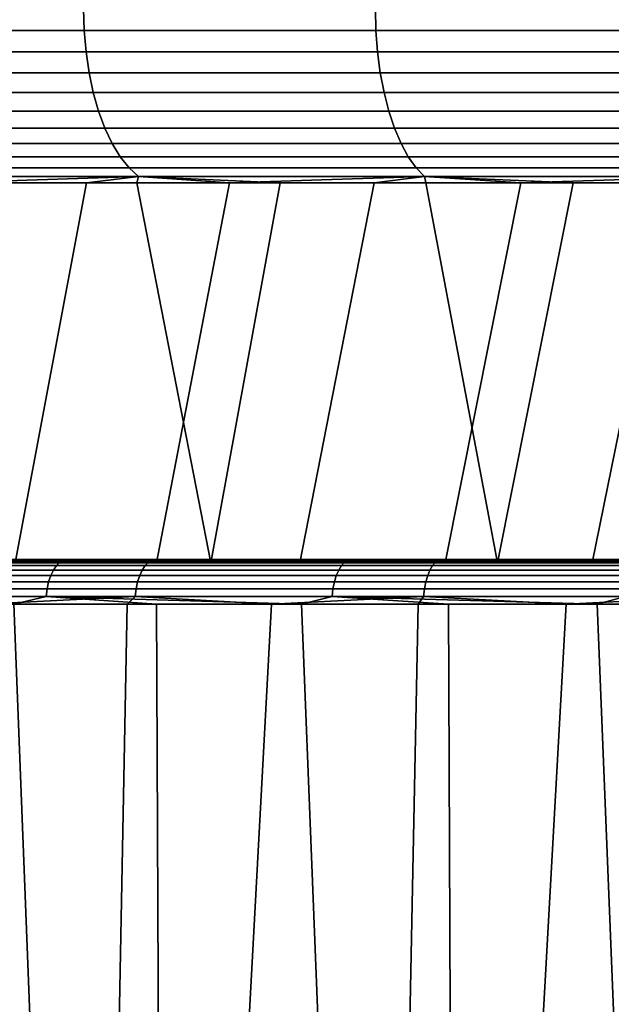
# Model space of a CAD drawing. Header units: metres. Extents: x -166 to 33, y -71 to 34.
# Tile 99 of 256: x 1.52 to 3.51, y -57.44 to -54.14. Entities that reach past the tile are written whole.
import ezdxf

# ---------------------------------------------------------------- set-up
doc = ezdxf.new("R2010")
doc.units = ezdxf.units.M
doc.layers.add('solid_12208131', color=7, linetype='CONTINUOUS')

msp = doc.modelspace()

# ---------------------------------------------------------------- linework, layer by layer
at = {"layer": 'solid_12208131'}
for points in [[(0.788102, -54.172878, 83.30471), (1.74023, -54.172878, 83.843018), (1.73815, -54.099998, 83.846947), (0.785812, -54.099998, 83.308517)], [(1.74023, -54.172878, 48.156982), (0.788102, -54.172878, 48.69529), (0.785812, -54.099998, 48.691486), (1.73815, -54.099998, 48.153057)], [(1.74023, -54.172878, 83.843018), (2.720105, -54.172878, 84.328995), (2.71824, -54.099998, 84.333023), (1.73815, -54.099998, 83.846947)], [(2.720105, -54.172878, 47.671009), (1.74023, -54.172878, 48.156982), (1.73815, -54.099998, 48.153057), (2.71824, -54.099998, 47.666977)], [(2.720105, -54.172878, 84.328995), (3.724854, -54.172878, 84.7612), (3.723209, -54.099998, 84.765327), (2.71824, -54.099998, 84.333023)], [(3.724854, -54.172878, 47.238796), (2.720105, -54.172878, 47.671009), (2.71824, -54.099998, 47.666977), (3.723209, -54.099998, 47.234669)], [(0.794948, -54.244747, 83.293327), (1.74645, -54.244747, 83.831284), (1.74023, -54.172878, 83.843018), (0.788102, -54.172878, 83.30471)], [(1.74645, -54.244747, 48.168713), (0.794948, -54.244747, 48.706669), (0.788102, -54.172878, 48.69529), (1.74023, -54.172878, 48.156982)], [(1.74645, -54.244747, 83.831284), (2.725681, -54.244747, 84.31694), (2.720105, -54.172878, 84.328995), (1.74023, -54.172878, 83.843018)], [(2.725681, -54.244747, 47.68306), (1.74645, -54.244747, 48.168713), (1.74023, -54.172878, 48.156982), (2.720105, -54.172878, 47.671009)], [(2.725681, -54.244747, 84.31694), (3.729769, -54.244747, 84.748871), (3.724854, -54.172878, 84.7612), (2.720105, -54.172878, 84.328995)], [(3.729769, -54.244747, 47.251133), (2.725681, -54.244747, 47.68306), (2.720105, -54.172878, 47.671009), (3.724854, -54.172878, 47.238796)], [(0.806248, -54.314465, 83.274551), (1.756717, -54.314465, 83.81192), (1.74645, -54.244747, 83.831284), (0.794948, -54.244747, 83.293327)], [(1.756717, -54.314465, 48.18808), (0.806248, -54.314465, 48.725449), (0.794948, -54.244747, 48.706669), (1.74645, -54.244747, 48.168713)], [(1.756717, -54.314465, 83.81192), (2.734884, -54.314465, 84.29705), (2.725681, -54.244747, 84.31694), (1.74645, -54.244747, 83.831284)], [(2.734884, -54.314465, 47.702953), (1.756717, -54.314465, 48.18808), (1.74645, -54.244747, 48.168713), (2.725681, -54.244747, 47.68306)], [(2.734884, -54.314465, 84.29705), (3.737881, -54.314465, 84.728508), (3.729769, -54.244747, 84.748871), (2.725681, -54.244747, 84.31694)], [(3.737881, -54.314465, 47.271496), (2.734884, -54.314465, 47.702953), (2.725681, -54.244747, 47.68306), (3.729769, -54.244747, 47.251133)], [(0.821835, -54.381004, 83.248642), (1.770878, -54.381004, 83.78521), (1.756717, -54.314465, 83.81192), (0.806248, -54.314465, 83.274551)], [(1.770878, -54.381004, 48.21479), (0.821835, -54.381004, 48.751354), (0.806248, -54.314465, 48.725449), (1.756717, -54.314465, 48.18808)], [(1.770878, -54.381004, 83.78521), (2.747578, -54.381004, 84.269608), (2.734884, -54.314465, 84.29705), (1.756717, -54.314465, 83.81192)], [(2.747578, -54.381004, 47.730389), (1.770878, -54.381004, 48.21479), (1.756717, -54.314465, 48.18808), (2.734884, -54.314465, 47.702953)], [(2.747578, -54.381004, 84.269608), (3.749071, -54.381004, 84.700424), (3.737881, -54.314465, 84.728508), (2.734884, -54.314465, 84.29705)], [(3.749071, -54.381004, 47.29958), (2.747578, -54.381004, 47.730389), (2.734884, -54.314465, 47.702953), (3.737881, -54.314465, 47.271496)], [(0.841476, -54.443375, 83.216003), (1.788723, -54.443375, 83.751549), (1.770878, -54.381004, 83.78521), (0.821835, -54.381004, 83.248642)], [(1.788723, -54.443375, 48.248447), (0.841476, -54.443375, 48.784), (0.821835, -54.381004, 48.751354), (1.770878, -54.381004, 48.21479)], [(1.788723, -54.443375, 83.751549), (2.763575, -54.443375, 84.235031), (2.747578, -54.381004, 84.269608), (1.770878, -54.381004, 83.78521)], [(2.763575, -54.443375, 47.764969), (1.788723, -54.443375, 48.248447), (1.770878, -54.381004, 48.21479), (2.747578, -54.381004, 47.730389)], [(2.763575, -54.443375, 84.235031), (3.763173, -54.443375, 84.665031), (3.749071, -54.381004, 84.700424), (2.747578, -54.381004, 84.269608)], [(3.763173, -54.443375, 47.334972), (2.763575, -54.443375, 47.764969), (2.747578, -54.381004, 47.730389), (3.749071, -54.381004, 47.29958)], [(0.864882, -54.500648, 83.177101), (1.809988, -54.500648, 83.711441), (1.788723, -54.443375, 83.751549), (0.841476, -54.443375, 83.216003)], [(1.809988, -54.500648, 48.288559), (0.864882, -54.500648, 48.822899), (0.841476, -54.443375, 48.784), (1.788723, -54.443375, 48.248447)], [(1.809988, -54.500648, 83.711441), (2.782638, -54.500648, 84.193832), (2.763575, -54.443375, 84.235031), (1.788723, -54.443375, 83.751549)], [(2.782638, -54.500648, 47.806171), (1.809988, -54.500648, 48.288559), (1.788723, -54.443375, 48.248447), (2.763575, -54.443375, 47.764969)], [(2.782638, -54.500648, 84.193832), (3.779977, -54.500648, 84.622856), (3.763173, -54.443375, 84.665031), (2.763575, -54.443375, 84.235031)], [(3.779977, -54.500648, 47.377144), (2.782638, -54.500648, 47.806171), (2.763575, -54.443375, 47.764969), (3.763173, -54.443375, 47.334972)], [(0.891703, -54.551979, 83.132523), (1.834357, -54.551979, 83.665474), (1.809988, -54.500648, 83.711441), (0.864882, -54.500648, 83.177101)], [(1.834357, -54.551979, 48.334522), (0.891703, -54.551979, 48.867477), (0.864882, -54.500648, 48.822899), (1.809988, -54.500648, 48.288559)], [(1.834357, -54.551979, 83.665474), (2.804482, -54.551979, 84.146614), (2.782638, -54.500648, 84.193832), (1.809988, -54.500648, 83.711441)], [(2.804482, -54.551979, 47.853386), (1.834357, -54.551979, 48.334522), (1.809988, -54.500648, 48.288559), (2.782638, -54.500648, 47.806171)], [(2.804482, -54.551979, 84.146614), (3.799233, -54.551979, 84.574524), (3.779977, -54.500648, 84.622856), (2.782638, -54.500648, 84.193832)], [(3.799233, -54.551979, 47.425476), (2.804482, -54.551979, 47.853386), (2.782638, -54.500648, 47.806171), (3.779977, -54.500648, 47.377144)], [(0.921544, -54.596603, 83.082924), (1.861469, -54.596603, 83.614342), (1.834357, -54.551979, 83.665474), (0.891703, -54.551979, 83.132523)], [(1.861469, -54.596603, 48.385662), (0.921544, -54.596603, 48.917072), (0.891703, -54.551979, 48.867477), (1.834357, -54.551979, 48.334522)], [(1.861469, -54.596603, 83.614342), (2.828786, -54.596603, 84.094086), (2.804482, -54.551979, 84.146614), (1.834357, -54.551979, 83.665474)], [(2.828786, -54.596603, 47.905918), (1.861469, -54.596603, 48.385662), (1.834357, -54.551979, 48.334522), (2.804482, -54.551979, 47.853386)], [(2.828786, -54.596603, 84.094086), (3.820657, -54.596603, 84.520752), (3.799233, -54.551979, 84.574524), (2.804482, -54.551979, 84.146614)], [(3.820657, -54.596603, 47.479244), (2.828786, -54.596603, 47.905918), (2.804482, -54.551979, 47.853386), (3.799233, -54.551979, 47.425476)], [(0.95396, -54.633858, 83.029053), (1.890921, -54.633858, 83.558784), (1.861469, -54.596603, 83.614342), (0.921544, -54.596603, 83.082924)], [(1.890921, -54.633858, 48.441216), (0.95396, -54.633858, 48.970947), (0.921544, -54.596603, 48.917072), (1.861469, -54.596603, 48.385662)], [(1.890921, -54.633858, 83.558784), (2.855187, -54.633858, 84.037018), (2.828786, -54.596603, 84.094086), (1.861469, -54.596603, 83.614342)], [(2.855187, -54.633858, 47.962982), (1.890921, -54.633858, 48.441216), (1.861469, -54.596603, 48.385662), (2.828786, -54.596603, 47.905918)], [(2.855187, -54.633858, 84.037018), (3.84393, -54.633858, 84.462341), (3.820657, -54.596603, 84.520752), (2.828786, -54.596603, 84.094086)], [(3.84393, -54.633858, 47.537655), (2.855187, -54.633858, 47.962982), (2.828786, -54.596603, 47.905918), (3.820657, -54.596603, 47.479244)], [(1.890921, -54.633858, 83.558784), (0.95396, -54.633858, 83.029053), (0.98847, -54.663193, 82.971695), (1.922276, -54.663193, 83.499641)], [(0.95396, -54.633858, 48.970947), (1.890921, -54.633858, 48.441216), (1.922276, -54.663193, 48.500355), (0.98847, -54.663193, 49.028305)], [(2.855187, -54.633858, 84.037018), (1.890921, -54.633858, 83.558784), (1.922276, -54.663193, 83.499641), (2.883294, -54.663193, 83.976265)], [(1.890921, -54.633858, 48.441216), (2.855187, -54.633858, 47.962982), (2.883294, -54.663193, 48.023735), (1.922276, -54.663193, 48.500355)], [(3.84393, -54.633858, 84.462341), (2.855187, -54.633858, 84.037018), (2.883294, -54.663193, 83.976265), (3.868706, -54.663193, 84.400162)], [(2.855187, -54.633858, 47.962982), (3.84393, -54.633858, 47.537655), (3.868706, -54.663193, 47.599842), (2.883294, -54.663193, 48.023735)], [(1.441893, -54.684006, 83.156708), (1.916858, -54.684006, 83.418282), (1.922276, -54.663193, 83.499641), (0.98847, -54.663193, 82.971695)], [(1.275998, -54.684006, 48.938713), (0.98847, -54.663193, 49.028305), (1.922276, -54.663193, 48.500355)], [(1.748405, -54.684006, 48.672543), (1.275998, -54.684006, 48.938713), (1.922276, -54.663193, 48.500355)], [(2.227945, -54.684006, 48.419453), (1.748405, -54.684006, 48.672543), (1.922276, -54.663193, 48.500355)], [(1.916858, -54.684006, 83.418282), (2.39883, -54.684006, 83.66671), (1.922276, -54.663193, 83.499641)], [(2.39883, -54.684006, 83.66671), (2.887444, -54.684006, 83.90181), (2.883294, -54.663193, 83.976265), (1.922276, -54.663193, 83.499641)], [(2.227945, -54.684006, 48.419453), (1.922276, -54.663193, 48.500355), (2.883294, -54.663193, 48.023735)], [(2.714256, -54.684006, 48.17963), (2.227945, -54.684006, 48.419453), (2.883294, -54.663193, 48.023735)], [(3.206972, -54.684006, 47.953259), (2.714256, -54.684006, 48.17963), (2.883294, -54.663193, 48.023735)], [(3.382331, -54.684006, 84.123398), (3.883118, -54.684006, 84.331299), (3.868706, -54.663193, 84.400162), (2.883294, -54.663193, 83.976265)], [(2.887444, -54.684006, 83.90181), (3.382331, -54.684006, 84.123398), (2.883294, -54.663193, 83.976265)], [(3.206972, -54.684006, 47.953259), (2.883294, -54.663193, 48.023735), (3.868706, -54.663193, 47.599842)], [(3.705719, -54.684006, 47.740505), (3.206972, -54.684006, 47.953259), (3.868706, -54.663193, 47.599842)], [(1.041591, -55.960491, 49.077232), (1.275998, -54.684006, 48.938713), (1.748405, -54.684006, 48.672543), (1.508805, -55.960491, 48.805405)], [(1.22838, -55.960491, 83.033501), (2.165479, -55.960491, 83.548531), (1.916858, -54.684006, 83.418282), (1.441893, -54.684006, 83.156708)], [(1.508805, -55.960491, 48.805405), (1.748405, -54.684006, 48.672543), (2.227945, -54.684006, 48.419453), (1.983304, -55.960491, 48.546467)], [(2.165479, -55.960491, 83.548531), (2.39883, -54.684006, 83.66671), (1.916858, -54.684006, 83.418282)], [(1.983304, -55.960491, 48.546467), (2.227945, -54.684006, 48.419453), (2.714256, -54.684006, 48.17963), (2.464445, -55.960491, 48.300751)], [(2.165479, -55.960491, 83.548531), (3.128467, -55.960491, 84.011765), (2.887444, -54.684006, 83.90181), (2.39883, -54.684006, 83.66671)], [(2.464445, -55.960491, 48.300751), (2.714256, -54.684006, 48.17963), (3.206972, -54.684006, 47.953259), (2.952116, -55.960491, 48.068302)], [(3.128467, -55.960491, 84.011765), (3.382331, -54.684006, 84.123398), (2.887444, -54.684006, 83.90181)], [(2.952116, -55.960491, 48.068302), (3.206972, -54.684006, 47.953259), (3.705719, -54.684006, 47.740505), (3.44614, -55.960491, 47.849213)], [(3.128467, -55.960491, 84.011765), (4.11562, -55.960491, 84.422401), (3.883118, -54.684006, 84.331299), (3.382331, -54.684006, 84.123398)], [(3.44614, -55.960491, 47.849213), (3.705719, -54.684006, 47.740505), (4.210124, -54.684006, 47.541534), (3.946112, -55.960491, 47.643681)], [(0.730582, -55.958992, 82.924751), (1.658697, -55.958992, 83.464806), (1.670821, -55.952248, 83.442612), (0.743885, -55.952248, 82.903244)], [(0.743885, -55.952248, 82.903244), (1.670821, -55.952248, 83.442612), (1.105428, -55.950001, 83.091583)], [(1.956374, -55.958992, 48.375832), (1.01923, -55.958992, 48.900063), (1.032167, -55.952248, 48.921791), (1.96812, -55.952248, 48.398224)], [(1.020263, -55.950001, 48.959011), (1.042899, -55.950001, 49.012203), (1.982886, -55.950001, 48.484386), (1.963317, -55.950001, 48.429966)], [(1.032167, -55.952248, 48.921791), (1.020263, -55.950001, 48.959011), (1.963317, -55.950001, 48.429966)], [(1.96812, -55.952248, 48.398224), (1.032167, -55.952248, 48.921791), (1.963317, -55.950001, 48.429966)], [(1.044251, -55.95118, 49.033257), (1.98262, -55.95118, 48.50573), (1.982886, -55.950001, 48.484386), (1.042899, -55.950001, 49.012203)], [(1.98262, -55.95118, 48.50573), (1.044251, -55.95118, 49.033257), (1.053745, -55.954697, 49.049118), (1.991237, -55.954697, 48.522083)], [(1.983304, -55.960491, 48.546467), (1.991237, -55.954697, 48.522083), (1.053745, -55.954697, 49.049118)], [(1.508805, -55.960491, 48.805405), (1.983304, -55.960491, 48.546467), (1.053745, -55.954697, 49.049118)], [(1.670821, -55.952248, 83.442612), (2.050771, -55.950001, 83.61573), (1.136277, -55.950001, 83.043282), (1.105428, -55.950001, 83.091583)], [(1.14789, -55.95118, 83.028351), (1.136277, -55.950001, 83.043282), (2.050771, -55.950001, 83.61573), (2.078808, -55.950001, 83.565758)], [(2.089458, -55.95118, 83.550148), (1.14789, -55.95118, 83.028351), (2.078808, -55.950001, 83.565758)], [(1.14789, -55.95118, 83.028351), (2.089458, -55.95118, 83.550148), (2.097975, -55.954697, 83.533737), (1.157287, -55.954697, 83.012428)], [(1.22838, -55.960491, 83.033501), (1.157287, -55.954697, 83.012428), (2.097975, -55.954697, 83.533737)], [(2.165479, -55.960491, 83.548531), (1.22838, -55.960491, 83.033501), (2.097975, -55.954697, 83.533737)], [(1.658697, -55.958992, 83.464806), (2.61459, -55.958992, 83.954018), (2.6255, -55.952248, 83.931206), (1.670821, -55.952248, 83.442612)], [(1.670821, -55.952248, 83.442612), (2.6255, -55.952248, 83.931206), (2.050771, -55.950001, 83.61573)], [(2.920429, -55.958992, 47.902908), (1.956374, -55.958992, 48.375832), (1.96812, -55.952248, 48.398224), (2.93095, -55.952248, 47.925907)], [(1.963317, -55.950001, 48.429966), (1.982886, -55.950001, 48.484386), (2.949012, -55.950001, 48.009079), (2.93257, -55.950001, 47.953613)], [(2.93095, -55.952248, 47.925907), (1.96812, -55.952248, 48.398224), (1.963317, -55.950001, 48.429966), (2.93257, -55.950001, 47.953613)], [(1.98262, -55.95118, 48.50573), (2.948306, -55.95118, 48.030048), (2.949012, -55.950001, 48.009079), (1.982886, -55.950001, 48.484386)], [(2.948306, -55.95118, 48.030048), (1.98262, -55.95118, 48.50573), (1.991237, -55.954697, 48.522083), (2.95602, -55.954697, 48.046848)], [(1.983304, -55.960491, 48.546467), (2.464445, -55.960491, 48.300751), (1.991237, -55.954697, 48.522083)], [(2.952116, -55.960491, 48.068302), (2.95602, -55.954697, 48.046848), (1.991237, -55.954697, 48.522083)], [(2.464445, -55.960491, 48.300751), (2.952116, -55.960491, 48.068302), (1.991237, -55.954697, 48.522083)], [(2.6255, -55.952248, 83.931206), (3.023304, -55.950001, 84.087677), (2.078808, -55.950001, 83.565758), (2.050771, -55.950001, 83.61573)], [(2.089458, -55.95118, 83.550148), (2.078808, -55.950001, 83.565758), (3.023304, -55.950001, 84.087677), (3.048439, -55.950001, 84.036186)], [(3.058026, -55.95118, 84.019928), (2.089458, -55.95118, 83.550148), (3.048439, -55.950001, 84.036186)], [(2.089458, -55.95118, 83.550148), (3.058026, -55.95118, 84.019928), (3.065638, -55.954697, 84.003082), (2.097975, -55.954697, 83.533737)], [(2.165479, -55.960491, 83.548531), (2.097975, -55.954697, 83.533737), (3.065638, -55.954697, 84.003082)], [(3.128467, -55.960491, 84.011765), (2.165479, -55.960491, 83.548531), (3.065638, -55.954697, 84.003082)], [(2.61459, -55.958992, 83.954018), (3.595479, -55.958992, 84.390953), (3.605142, -55.952248, 84.367584), (2.6255, -55.952248, 83.931206)], [(2.6255, -55.952248, 83.931206), (3.605142, -55.952248, 84.367584), (3.023304, -55.950001, 84.087677)], [(3.908589, -55.958992, 47.482674), (2.920429, -55.958992, 47.902908), (2.93095, -55.952248, 47.925907), (3.917855, -55.952248, 47.506207)], [(3.917855, -55.952248, 47.506207), (2.93095, -55.952248, 47.925907), (2.93257, -55.950001, 47.953613), (3.924225, -55.950001, 47.531502)], [(2.93257, -55.950001, 47.953613), (2.949012, -55.950001, 48.009079), (3.937489, -55.950001, 47.587837), (3.924225, -55.950001, 47.531502)], [(2.948306, -55.95118, 48.030048), (3.938447, -55.95118, 47.607624), (3.937489, -55.950001, 47.587837), (2.949012, -55.950001, 48.009079)], [(3.938447, -55.95118, 47.607624), (2.948306, -55.95118, 48.030048), (2.95602, -55.954697, 48.046848), (3.945235, -55.954697, 47.624817)], [(2.952116, -55.960491, 48.068302), (3.44614, -55.960491, 47.849213), (2.95602, -55.954697, 48.046848)], [(3.946112, -55.960491, 47.643681), (3.945235, -55.954697, 47.624817), (2.95602, -55.954697, 48.046848)], [(3.44614, -55.960491, 47.849213), (3.946112, -55.960491, 47.643681), (2.95602, -55.954697, 48.046848)], [(3.605142, -55.952248, 84.367584), (4.020058, -55.950001, 84.505974), (3.048439, -55.950001, 84.036186), (3.023304, -55.950001, 84.087677)], [(3.058026, -55.95118, 84.019928), (3.048439, -55.950001, 84.036186), (4.020058, -55.950001, 84.505974), (4.042209, -55.950001, 84.453133)], [(4.050725, -55.95118, 84.43631), (3.058026, -55.95118, 84.019928), (4.042209, -55.950001, 84.453133)], [(3.058026, -55.95118, 84.019928), (4.050725, -55.95118, 84.43631), (4.057408, -55.954697, 84.419075), (3.065638, -55.954697, 84.003082)], [(3.128467, -55.960491, 84.011765), (3.065638, -55.954697, 84.003082), (4.057408, -55.954697, 84.419075)], [(4.11562, -55.960491, 84.422401), (3.128467, -55.960491, 84.011765), (4.057408, -55.954697, 84.419075)], [(1.637035, -55.985027, 83.504456), (0.706813, -55.985027, 82.963181), (0.697071, -56.003521, 82.978928), (1.628157, -56.003521, 83.520714)], [(1.647319, -55.970032, 83.485634), (0.718098, -55.970032, 82.944939), (0.706813, -55.985027, 82.963181), (1.637035, -55.985027, 83.504456)], [(1.658697, -55.958992, 83.464806), (0.730582, -55.958992, 82.924751), (0.718098, -55.970032, 82.944939), (1.647319, -55.970032, 83.485634)], [(0.996116, -55.985027, 48.86124), (1.935387, -55.985027, 48.335815), (1.926786, -56.003521, 48.319416), (0.986643, -56.003521, 48.845325)], [(1.00709, -55.970032, 48.879669), (1.945351, -55.970032, 48.354813), (1.935387, -55.985027, 48.335815), (0.996116, -55.985027, 48.86124)], [(1.01923, -55.958992, 48.900063), (1.956374, -55.958992, 48.375832), (1.945351, -55.970032, 48.354813), (1.00709, -55.970032, 48.879669)], [(2.595098, -55.985027, 83.994781), (1.637035, -55.985027, 83.504456), (1.628157, -56.003521, 83.520714), (2.58711, -56.003521, 84.011482)], [(2.604352, -55.970032, 83.975426), (1.647319, -55.970032, 83.485634), (1.637035, -55.985027, 83.504456), (2.595098, -55.985027, 83.994781)], [(2.61459, -55.958992, 83.954018), (1.658697, -55.958992, 83.464806), (1.647319, -55.970032, 83.485634), (2.604352, -55.970032, 83.975426)], [(1.935387, -55.985027, 48.335815), (2.901632, -55.985027, 47.861824), (2.893927, -56.003521, 47.844982), (1.926786, -56.003521, 48.319416)], [(1.945351, -55.970032, 48.354813), (2.910556, -55.970032, 47.881329), (2.901632, -55.985027, 47.861824), (1.935387, -55.985027, 48.335815)], [(1.956374, -55.958992, 48.375832), (2.920429, -55.958992, 47.902908), (2.910556, -55.970032, 47.881329), (1.945351, -55.970032, 48.354813)], [(3.578214, -55.985027, 84.432709), (2.595098, -55.985027, 83.994781), (2.58711, -56.003521, 84.011482), (3.571137, -56.003521, 84.449821)], [(3.586411, -55.970032, 84.412888), (2.604352, -55.970032, 83.975426), (2.595098, -55.985027, 83.994781), (3.578214, -55.985027, 84.432709)], [(3.595479, -55.958992, 84.390953), (2.61459, -55.958992, 83.954018), (2.604352, -55.970032, 83.975426), (3.586411, -55.970032, 84.412888)], [(2.901632, -55.985027, 47.861824), (3.892035, -55.985027, 47.440636), (3.885251, -56.003521, 47.423405), (2.893927, -56.003521, 47.844982)], [(2.910556, -55.970032, 47.881329), (3.899895, -55.970032, 47.460594), (3.892035, -55.985027, 47.440636), (2.901632, -55.985027, 47.861824)], [(2.920429, -55.958992, 47.902908), (3.908589, -55.958992, 47.482674), (3.899895, -55.970032, 47.460594), (2.910556, -55.970032, 47.881329)], [(1.620955, -56.024956, 83.53389), (0.689168, -56.024956, 82.991699), (0.683346, -56.048672, 83.001114), (1.615649, -56.048672, 83.543602)], [(1.628157, -56.003521, 83.520714), (0.697071, -56.003521, 82.978928), (0.689168, -56.024956, 82.991699), (1.620955, -56.024956, 83.53389)], [(0.978958, -56.024956, 48.83242), (1.919809, -56.024956, 48.306114), (1.914669, -56.048672, 48.296314), (0.973296, -56.048672, 48.82291)], [(0.986643, -56.003521, 48.845325), (1.926786, -56.003521, 48.319416), (1.919809, -56.024956, 48.306114), (0.978958, -56.024956, 48.83242)], [(2.580629, -56.024956, 84.02504), (1.620955, -56.024956, 83.53389), (1.615649, -56.048672, 83.543602), (2.575855, -56.048672, 84.035019)], [(2.58711, -56.003521, 84.011482), (1.628157, -56.003521, 83.520714), (1.620955, -56.024956, 83.53389), (2.580629, -56.024956, 84.02504)], [(1.919809, -56.024956, 48.306114), (2.887678, -56.024956, 47.831322), (2.883074, -56.048672, 47.821259), (1.914669, -56.048672, 48.296314)], [(1.926786, -56.003521, 48.319416), (2.893927, -56.003521, 47.844982), (2.887678, -56.024956, 47.831322), (1.919809, -56.024956, 48.306114)], [(3.565398, -56.024956, 84.463707), (2.580629, -56.024956, 84.02504), (2.575855, -56.048672, 84.035019), (3.561169, -56.048672, 84.47393)], [(3.571137, -56.003521, 84.449821), (2.58711, -56.003521, 84.011482), (2.580629, -56.024956, 84.02504), (3.565398, -56.024956, 84.463707)], [(2.887678, -56.024956, 47.831322), (3.879747, -56.024956, 47.409428), (3.875692, -56.048672, 47.399128), (2.883074, -56.048672, 47.821259)], [(2.893927, -56.003521, 47.844982), (3.885251, -56.003521, 47.423405), (3.879747, -56.024956, 47.409428), (2.887678, -56.024956, 47.831322)], [(1.615649, -56.048672, 83.543602), (0.683346, -56.048672, 83.001114), (0.679781, -56.073952, 83.006874), (1.6124, -56.073952, 83.549553)], [(0.973296, -56.048672, 48.82291), (1.914669, -56.048672, 48.296314), (1.911521, -56.073952, 48.290314), (0.96983, -56.073952, 48.817089)], [(2.575855, -56.048672, 84.035019), (1.615649, -56.048672, 83.543602), (1.6124, -56.073952, 83.549553), (2.572932, -56.073952, 84.041138)], [(1.914669, -56.048672, 48.296314), (2.883074, -56.048672, 47.821259), (2.880255, -56.073952, 47.815098), (1.911521, -56.073952, 48.290314)], [(3.561169, -56.048672, 84.47393), (2.575855, -56.048672, 84.035019), (2.572932, -56.073952, 84.041138), (3.558579, -56.073952, 84.480194)], [(2.883074, -56.048672, 47.821259), (3.875692, -56.048672, 47.399128), (3.873209, -56.073952, 47.392826), (2.880255, -56.073952, 47.815098)], [(1.6124, -56.073952, 83.549553), (0.679781, -56.073952, 83.006874), (1.503859, -56.099998, 83.492424)], [(0.96983, -56.073952, 48.817089), (1.911521, -56.073952, 48.290314), (1.406054, -56.099998, 48.562149)], [(1.911521, -56.073952, 48.290314), (1.884406, -56.099998, 48.301987), (1.406054, -56.099998, 48.562149)], [(1.6124, -56.073952, 83.549553), (1.503859, -56.099998, 83.492424), (2.045197, -69.997673, 83.781723), (1.98366, -56.099998, 83.749901)], [(1.6124, -56.073952, 83.549553), (1.98366, -56.099998, 83.749901), (2.470293, -56.099998, 83.994225)], [(2.572932, -56.073952, 84.041138), (1.6124, -56.073952, 83.549553), (2.470293, -56.099998, 83.994225)], [(1.911521, -56.073952, 48.290314), (2.369663, -56.099998, 48.054939), (1.884406, -56.099998, 48.301987)], [(1.911521, -56.073952, 48.290314), (2.880255, -56.073952, 47.815098), (2.369663, -56.099998, 48.054939)], [(2.880255, -56.073952, 47.815098), (2.861466, -56.099998, 47.821198), (2.369663, -56.099998, 48.054939)], [(2.572932, -56.073952, 84.041138), (2.470293, -56.099998, 83.994225), (3.021306, -69.997673, 84.251274), (2.963397, -56.099998, 84.225212)], [(2.572932, -56.073952, 84.041138), (2.963397, -56.099998, 84.225212), (3.462607, -56.099998, 84.442688)], [(3.558579, -56.073952, 84.480194), (2.572932, -56.073952, 84.041138), (3.462607, -56.099998, 84.442688)], [(2.880255, -56.073952, 47.815098), (3.35945, -56.099998, 47.600929), (2.861466, -56.099998, 47.821198)], [(2.880255, -56.073952, 47.815098), (3.873209, -56.073952, 47.392826), (3.35945, -56.099998, 47.600929)], [(3.873209, -56.073952, 47.392826), (3.863246, -56.099998, 47.394302), (3.35945, -56.099998, 47.600929)], [(3.558579, -56.073952, 84.480194), (3.462607, -56.099998, 84.442688), (4.021405, -69.997673, 84.66729), (3.967552, -56.099998, 84.646492)], [(0.683399, -69.997673, 48.988205), (1.406054, -56.099998, 48.562149), (1.884406, -56.099998, 48.301987), (1.619823, -69.997673, 48.443798)], [(2.045197, -69.997673, 83.781723), (1.503859, -56.099998, 83.492424), (1.031245, -56.099998, 83.221977), (1.09594, -69.997673, 83.26001)], [(1.619823, -69.997673, 48.443798), (2.369663, -56.099998, 48.054939), (2.861466, -56.099998, 47.821198), (2.584346, -69.997673, 47.950886)], [(1.619823, -69.997673, 48.443798), (1.884406, -56.099998, 48.301987), (2.369663, -56.099998, 48.054939)], [(3.021306, -69.997673, 84.251274), (2.470293, -56.099998, 83.994225), (1.98366, -56.099998, 83.749901), (2.045197, -69.997673, 83.781723)], [(2.584346, -69.997673, 47.950886), (3.35945, -56.099998, 47.600929), (3.863246, -56.099998, 47.394302), (3.574141, -69.997673, 47.510914)], [(2.584346, -69.997673, 47.950886), (2.861466, -56.099998, 47.821198), (3.35945, -56.099998, 47.600929)], [(4.021405, -69.997673, 84.66729), (3.462607, -56.099998, 84.442688), (2.963397, -56.099998, 84.225212), (3.021306, -69.997673, 84.251274)]]:
    msp.add_3dface(points, dxfattribs=at)

doc.saveas('drawing.dxf')
